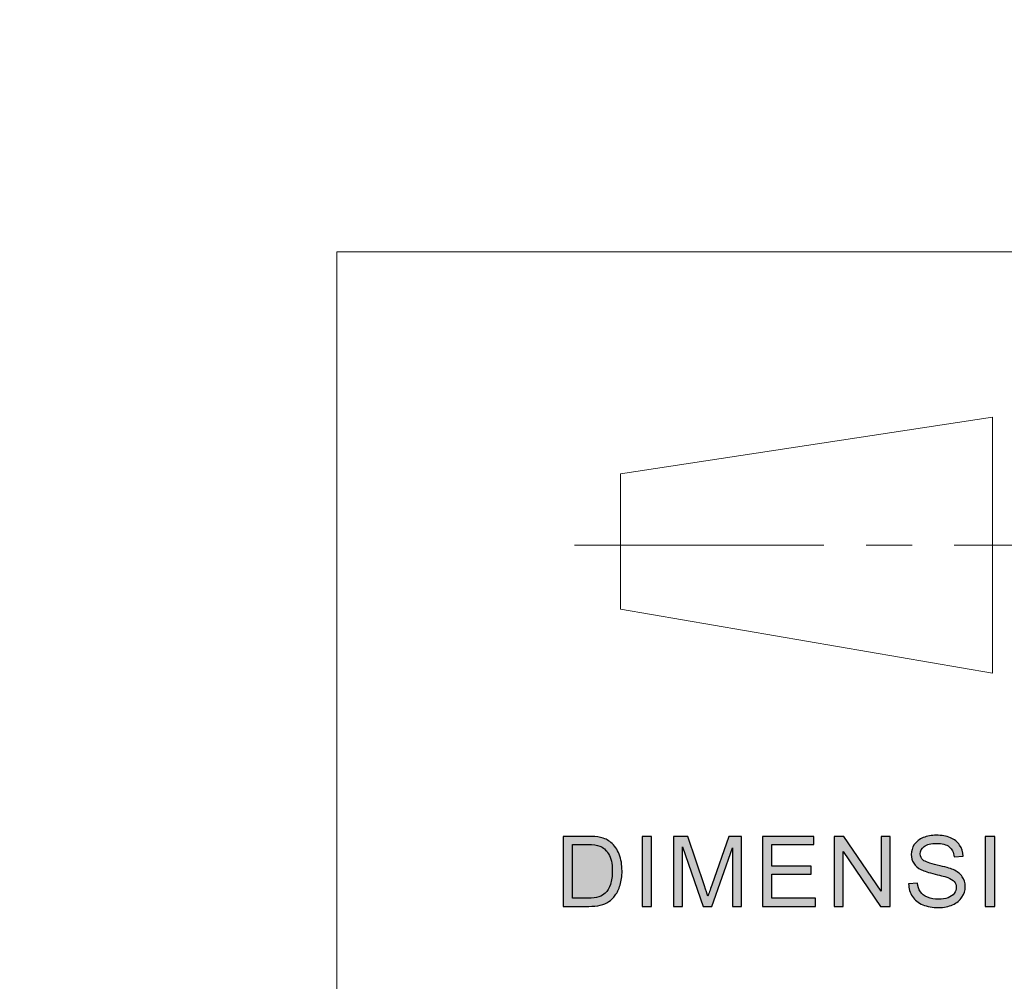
# Model space of a CAD drawing. Header units: millimetres. Extents: x -296 to 295, y -209 to 209.
# Tile 86 of 120: x 64 to 102, y -157 to -120. Entities that reach past the tile are written whole.
import ezdxf

# ---------------------------------------------------------------- set-up
doc = ezdxf.new("R2010")
doc.units = ezdxf.units.MM
doc.header["$MEASUREMENT"] = 0
doc.layers.add('layer 1', color=7, linetype='Continuous')

msp = doc.modelspace()

# ---------------------------------------------------------------- hatches: boundary and pattern name
at = {"layer": 'layer 1'}
h = msp.add_hatch(color=18, dxfattribs=at)
edge = h.paths.add_edge_path()
edge.add_spline(control_points=[(84.9358, -154.0852), (84.9358, -154.0852), (84.9358, -151.3569), (84.9358, -151.3569), (84.9358, -151.3569), (85.8939, -151.3569), (85.8939, -151.3569), (86.1101, -151.3569), (86.2752, -151.3696), (86.3892, -151.3956), (86.5484, -151.4318), (86.6844, -151.4972), (86.797, -151.5912), (86.9439, -151.7132), (87.0534, -151.8681), (87.1259, -152.0574), (87.1991, -152.2466), (87.2353, -152.4632), (87.2353, -152.7064), (87.2353, -152.9135), (87.2107, -153.097), (87.1615, -153.2571), (87.1123, -153.4171), (87.0488, -153.5498), (86.9718, -153.6546), (86.8941, -153.7594), (86.81, -153.842), (86.718, -153.9017), (86.6267, -153.962), (86.516, -154.0077), (86.3865, -154.0388), (86.2565, -154.07), (86.1075, -154.0852), (85.9392, -154.0852), (85.9392, -154.0852), (84.9358, -154.0852), (84.9358, -154.0852)], knot_values=[0, 0, 0, 0, 0.0833333, 0.0833333, 0.0833333, 0.1666667, 0.1666667, 0.1666667, 0.25, 0.25, 0.25, 0.3333333, 0.3333333, 0.3333333, 0.4166667, 0.4166667, 0.4166667, 0.5, 0.5, 0.5, 0.5833333, 0.5833333, 0.5833333, 0.6666667, 0.6666667, 0.6666667, 0.75, 0.75, 0.75, 0.8333333, 0.8333333, 0.8333333, 0.9166667, 0.9166667, 0.9166667, 1, 1, 1, 1], degree=3, periodic=1)
h = msp.add_hatch(color=18, dxfattribs=at)
edge = h.paths.add_edge_path()
edge.add_spline(control_points=[(85.3048, -153.7651), (85.3048, -153.7651), (85.8978, -153.7651), (85.8978, -153.7651), (86.081, -153.7651), (86.2248, -153.7486), (86.3289, -153.7149), (86.4332, -153.6813), (86.516, -153.6343), (86.5782, -153.5733), (86.6649, -153.4876), (86.7329, -153.372), (86.7814, -153.2272), (86.8301, -153.0824), (86.8546, -152.9071), (86.8546, -152.7007), (86.8546, -152.4149), (86.8067, -152.1952), (86.7115, -152.0415), (86.6164, -151.8878), (86.5005, -151.7849), (86.3639, -151.7329), (86.2655, -151.6954), (86.1069, -151.677), (85.8881, -151.677), (85.8881, -151.677), (85.3048, -151.677), (85.3048, -151.677), (85.3048, -151.677), (85.3048, -153.7651), (85.3048, -153.7651)], knot_values=[0, 0, 0, 0, 0.1, 0.1, 0.1, 0.2, 0.2, 0.2, 0.3, 0.3, 0.3, 0.4, 0.4, 0.4, 0.5, 0.5, 0.5, 0.6, 0.6, 0.6, 0.7, 0.7, 0.7, 0.8, 0.8, 0.8, 0.9, 0.9, 0.9, 1, 1, 1, 1], degree=3, periodic=1)
h = msp.add_hatch(color=18, dxfattribs=at)
edge = h.paths.add_edge_path()
edge.add_spline(control_points=[(88.0189, -154.0852), (88.0189, -154.0852), (88.0189, -151.3569), (88.0189, -151.3569), (88.0189, -151.3569), (88.3879, -151.3569), (88.3879, -151.3569), (88.3879, -151.3569), (88.3879, -154.0852), (88.3879, -154.0852), (88.3879, -154.0852), (88.0189, -154.0852), (88.0189, -154.0852)], knot_values=[0, 0, 0, 0, 0.25, 0.25, 0.25, 0.5, 0.5, 0.5, 0.75, 0.75, 0.75, 1, 1, 1, 1], degree=3, periodic=1)
h = msp.add_hatch(color=18, dxfattribs=at)
edge = h.paths.add_edge_path()
edge.add_spline(control_points=[(89.2439, -154.0852), (89.2439, -154.0852), (89.2439, -151.3569), (89.2439, -151.3569), (89.2439, -151.3569), (89.7955, -151.3569), (89.7955, -151.3569), (89.7955, -151.3569), (90.4532, -153.2882), (90.4532, -153.2882), (90.5141, -153.4679), (90.5581, -153.6025), (90.5859, -153.6921), (90.6176, -153.593), (90.6675, -153.4469), (90.7349, -153.2545), (90.7349, -153.2545), (91.4043, -151.3569), (91.4043, -151.3569), (91.4043, -151.3569), (91.8969, -151.3569), (91.8969, -151.3569), (91.8969, -151.3569), (91.8969, -154.0852), (91.8969, -154.0852), (91.8969, -154.0852), (91.5434, -154.0852), (91.5434, -154.0852), (91.5434, -154.0852), (91.5434, -151.8027), (91.5434, -151.8027), (91.5434, -151.8027), (90.7316, -154.0852), (90.7316, -154.0852), (90.7316, -154.0852), (90.4001, -154.0852), (90.4001, -154.0852), (90.4001, -154.0852), (89.5973, -151.7608), (89.5973, -151.7608), (89.5973, -151.7608), (89.5973, -154.0852), (89.5973, -154.0852), (89.5973, -154.0852), (89.2439, -154.0852), (89.2439, -154.0852)], knot_values=[0, 0, 0, 0, 0.0666667, 0.0666667, 0.0666667, 0.1333333, 0.1333333, 0.1333333, 0.2, 0.2, 0.2, 0.2666667, 0.2666667, 0.2666667, 0.3333333, 0.3333333, 0.3333333, 0.4, 0.4, 0.4, 0.4666667, 0.4666667, 0.4666667, 0.5333333, 0.5333333, 0.5333333, 0.6, 0.6, 0.6, 0.6666667, 0.6666667, 0.6666667, 0.7333333, 0.7333333, 0.7333333, 0.8, 0.8, 0.8, 0.8666667, 0.8666667, 0.8666667, 0.9333333, 0.9333333, 0.9333333, 1, 1, 1, 1], degree=3, periodic=1)
h = msp.add_hatch(color=18, dxfattribs=at)
edge = h.paths.add_edge_path()
edge.add_spline(control_points=[(92.7108, -154.0852), (92.7108, -154.0852), (92.7108, -151.3569), (92.7108, -151.3569), (92.7108, -151.3569), (94.719, -151.3569), (94.719, -151.3569), (94.719, -151.3569), (94.719, -151.677), (94.719, -151.677), (94.719, -151.677), (93.0798, -151.677), (93.0798, -151.677), (93.0798, -151.677), (93.0798, -152.5153), (93.0798, -152.5153), (93.0798, -152.5153), (94.6142, -152.5153), (94.6142, -152.5153), (94.6142, -152.5153), (94.6142, -152.8354), (94.6142, -152.8354), (94.6142, -152.8354), (93.0798, -152.8354), (93.0798, -152.8354), (93.0798, -152.8354), (93.0798, -153.7651), (93.0798, -153.7651), (93.0798, -153.7651), (94.785, -153.7651), (94.785, -153.7651), (94.785, -153.7651), (94.785, -154.0852), (94.785, -154.0852), (94.785, -154.0852), (92.7108, -154.0852), (92.7108, -154.0852)], knot_values=[0, 0, 0, 0, 0.0833333, 0.0833333, 0.0833333, 0.1666667, 0.1666667, 0.1666667, 0.25, 0.25, 0.25, 0.3333333, 0.3333333, 0.3333333, 0.4166667, 0.4166667, 0.4166667, 0.5, 0.5, 0.5, 0.5833333, 0.5833333, 0.5833333, 0.6666667, 0.6666667, 0.6666667, 0.75, 0.75, 0.75, 0.8333333, 0.8333333, 0.8333333, 0.9166667, 0.9166667, 0.9166667, 1, 1, 1, 1], degree=3, periodic=1)
h = msp.add_hatch(color=18, dxfattribs=at)
edge = h.paths.add_edge_path()
edge.add_spline(control_points=[(95.5058, -154.0852), (95.5058, -154.0852), (95.5058, -151.3569), (95.5058, -151.3569), (95.5058, -151.3569), (95.8839, -151.3569), (95.8839, -151.3569), (95.8839, -151.3569), (97.3431, -153.4984), (97.3431, -153.4984), (97.3431, -153.4984), (97.3431, -151.3569), (97.3431, -151.3569), (97.3431, -151.3569), (97.6965, -151.3569), (97.6965, -151.3569), (97.6965, -151.3569), (97.6965, -154.0852), (97.6965, -154.0852), (97.6965, -154.0852), (97.3184, -154.0852), (97.3184, -154.0852), (97.3184, -154.0852), (95.8593, -151.9437), (95.8593, -151.9437), (95.8593, -151.9437), (95.8593, -154.0852), (95.8593, -154.0852), (95.8593, -154.0852), (95.5058, -154.0852), (95.5058, -154.0852)], knot_values=[0, 0, 0, 0, 0.1, 0.1, 0.1, 0.2, 0.2, 0.2, 0.3, 0.3, 0.3, 0.4, 0.4, 0.4, 0.5, 0.5, 0.5, 0.6, 0.6, 0.6, 0.7, 0.7, 0.7, 0.8, 0.8, 0.8, 0.9, 0.9, 0.9, 1, 1, 1, 1], degree=3, periodic=1)
h = msp.add_hatch(color=18, dxfattribs=at)
edge = h.paths.add_edge_path()
edge.add_spline(control_points=[(98.4102, -153.2088), (98.4102, -153.2088), (98.7558, -153.1783), (98.7558, -153.1783), (98.772, -153.3155), (98.8103, -153.4279), (98.8704, -153.5162), (98.9307, -153.6038), (99.0238, -153.6749), (99.1501, -153.7296), (99.2763, -153.7835), (99.4187, -153.8108), (99.5767, -153.8108), (99.7172, -153.8108), (99.8409, -153.7905), (99.9483, -153.7492), (100.0558, -153.708), (100.1355, -153.6514), (100.1878, -153.5797), (100.2403, -153.5079), (100.2668, -153.4298), (100.2668, -153.346), (100.2668, -153.2609), (100.2416, -153.1866), (100.1911, -153.1224), (100.1407, -153.0589), (100.0571, -153.0056), (99.9405, -152.9617), (99.8661, -152.9338), (99.701, -152.8893), (99.4453, -152.829), (99.1896, -152.7687), (99.0109, -152.7121), (98.9086, -152.6588), (98.7759, -152.5902), (98.6776, -152.5051), (98.6128, -152.4041), (98.5474, -152.3032), (98.5151, -152.1895), (98.5151, -152.0644), (98.5151, -151.9259), (98.5551, -151.797), (98.6348, -151.6776), (98.7145, -151.5576), (98.8304, -151.4668), (98.9838, -151.4045), (99.1365, -151.3423), (99.3068, -151.3112), (99.4939, -151.3112), (99.6998, -151.3112), (99.8816, -151.3435), (100.039, -151.409), (100.1963, -151.4737), (100.3173, -151.5696), (100.4021, -151.6967), (100.4869, -151.823), (100.5323, -151.9666), (100.5387, -152.1266), (100.5387, -152.1266), (100.1853, -152.1533), (100.1853, -152.1533), (100.1665, -151.9812), (100.1024, -151.851), (99.993, -151.7633), (99.8836, -151.6751), (99.7218, -151.6312), (99.5081, -151.6312), (99.2854, -151.6312), (99.1229, -151.6712), (99.0213, -151.7513), (98.9197, -151.8313), (98.8685, -151.9278), (98.8685, -152.0409), (98.8685, -152.1387), (98.9048, -152.2193), (98.9766, -152.2828), (99.0478, -152.3457), (99.2323, -152.4111), (99.5314, -152.4772), (99.8306, -152.5439), (100.0358, -152.6016), (100.1471, -152.6512), (100.3082, -152.7242), (100.428, -152.8163), (100.5051, -152.9287), (100.5821, -153.0405), (100.6204, -153.1694), (100.6204, -153.3155), (100.6204, -153.4609), (100.5783, -153.5968), (100.4935, -153.7251), (100.4086, -153.8534), (100.2875, -153.9531), (100.1289, -154.0242), (99.9703, -154.0954), (99.7923, -154.1309), (99.5936, -154.1309), (99.3424, -154.1309), (99.132, -154.0947), (98.9624, -154.023), (98.7921, -153.9512), (98.6594, -153.8432), (98.563, -153.6984), (98.4658, -153.5543), (98.4154, -153.3911), (98.4102, -153.2088)], knot_values=[0, 0, 0, 0, 0.0285714, 0.0285714, 0.0285714, 0.0571429, 0.0571429, 0.0571429, 0.0857143, 0.0857143, 0.0857143, 0.1142857, 0.1142857, 0.1142857, 0.1428571, 0.1428571, 0.1428571, 0.1714286, 0.1714286, 0.1714286, 0.2, 0.2, 0.2, 0.2285714, 0.2285714, 0.2285714, 0.2571429, 0.2571429, 0.2571429, 0.2857143, 0.2857143, 0.2857143, 0.3142857, 0.3142857, 0.3142857, 0.3428571, 0.3428571, 0.3428571, 0.3714286, 0.3714286, 0.3714286, 0.4, 0.4, 0.4, 0.4285714, 0.4285714, 0.4285714, 0.4571429, 0.4571429, 0.4571429, 0.4857143, 0.4857143, 0.4857143, 0.5142857, 0.5142857, 0.5142857, 0.5428571, 0.5428571, 0.5428571, 0.5714286, 0.5714286, 0.5714286, 0.6, 0.6, 0.6, 0.6285714, 0.6285714, 0.6285714, 0.6571429, 0.6571429, 0.6571429, 0.6857143, 0.6857143, 0.6857143, 0.7142857, 0.7142857, 0.7142857, 0.7428571, 0.7428571, 0.7428571, 0.7714286, 0.7714286, 0.7714286, 0.8, 0.8, 0.8, 0.8285714, 0.8285714, 0.8285714, 0.8571429, 0.8571429, 0.8571429, 0.8857143, 0.8857143, 0.8857143, 0.9142857, 0.9142857, 0.9142857, 0.9428571, 0.9428571, 0.9428571, 0.9714286, 0.9714286, 0.9714286, 1, 1, 1, 1], degree=3, periodic=1)
h = msp.add_hatch(color=18, dxfattribs=at)
edge = h.paths.add_edge_path()
edge.add_spline(control_points=[(101.3994, -154.0852), (101.3994, -154.0852), (101.3994, -151.3569), (101.3994, -151.3569), (101.3994, -151.3569), (101.7684, -151.3569), (101.7684, -151.3569), (101.7684, -151.3569), (101.7684, -154.0852), (101.7684, -154.0852), (101.7684, -154.0852), (101.3994, -154.0852), (101.3994, -154.0852)], knot_values=[0, 0, 0, 0, 0.25, 0.25, 0.25, 0.5, 0.5, 0.5, 0.75, 0.75, 0.75, 1, 1, 1, 1], degree=3, periodic=1)

# ---------------------------------------------------------------- linework, layer by layer
at = {"layer": 'layer 1', "color": 1, "lineweight": 0}
msp.add_open_spline([(295.3283, 209.2747), (295.3283, 209.2747), (295.3283, -208.9236), (295.3283, -208.9236), (295.3283, -208.9236), (-296.1944, -208.9236), (-296.1944, -208.9236), (-296.1944, -208.9236), (-296.1944, 209.2747), (-296.1944, 209.2747), (-296.1944, 209.2747), (295.3283, 209.2747), (295.3283, 209.2747)], degree=3, knots=[0, 0, 0, 0, 0.25, 0.25, 0.25, 0.5, 0.5, 0.5, 0.75, 0.75, 0.75, 1, 1, 1, 1], dxfattribs=at)
at = {"layer": 'layer 1', "color": 5, "lineweight": 0}
msp.add_open_spline([(-281.2487, 194.7284), (-281.2487, 194.7284), (-281.2487, -197.0649), (-281.2487, -197.0649), (-281.2487, -197.0649), (283.3586, -197.0649), (283.3586, -197.0649)], degree=3, knots=[0, 0, 0, 0, 0.5, 0.5, 0.5, 1, 1, 1, 1], dxfattribs=at)
for points in [[(76.1166, -128.5636), (76.1166, -128.5636), (76.1166, -197.0649), (76.1166, -197.0649)], [(76.1166, -128.5636), (76.1166, -128.5636), (283.3586, -128.5636), (283.3586, -128.5636)]]:
    msp.add_open_spline(points, degree=3, dxfattribs=at)
at = {"layer": 'layer 1', "color": 250, "lineweight": 0}
for points in [[(101.6846, -135.0181), (101.6846, -135.0181), (87.181, -137.2185), (87.181, -137.2185)], [(101.6846, -135.0181), (101.6846, -135.0181), (101.6846, -144.9921), (101.6846, -144.9921)], [(87.181, -137.2185), (87.181, -137.2185), (87.181, -142.4984), (87.181, -142.4984)], [(98.5444, -140.0046), (98.5444, -140.0046), (96.75, -140.0046), (96.75, -140.0046)], [(101.6846, -144.9921), (101.6846, -144.9921), (87.181, -142.4984), (87.181, -142.4984)]]:
    msp.add_open_spline(points, degree=3, dxfattribs=at)
at = {"layer": 'layer 1', "color": 1, "lineweight": 0}
for points in [[(95.1063, -140.0046), (95.1063, -140.0046), (85.3865, -140.0046), (85.3865, -140.0046)], [(108.7128, -140.0046), (108.7128, -140.0046), (100.1893, -140.0046), (100.1893, -140.0046)]]:
    msp.add_open_spline(points, degree=3, dxfattribs=at)
at = {"layer": 'layer 1'}
for points, knots in [([(84.9358, -154.0852), (84.9358, -154.0852), (84.9358, -151.3569), (84.9358, -151.3569), (84.9358, -151.3569), (85.8939, -151.3569), (85.8939, -151.3569), (86.1101, -151.3569), (86.2752, -151.3696), (86.3892, -151.3956), (86.5484, -151.4318), (86.6844, -151.4972), (86.797, -151.5912), (86.9439, -151.7132), (87.0534, -151.8681), (87.1259, -152.0574), (87.1991, -152.2466), (87.2353, -152.4632), (87.2353, -152.7064), (87.2353, -152.9135), (87.2107, -153.097), (87.1615, -153.2571), (87.1123, -153.4171), (87.0488, -153.5498), (86.9718, -153.6546), (86.8941, -153.7594), (86.81, -153.842), (86.718, -153.9017), (86.6267, -153.962), (86.516, -154.0077), (86.3865, -154.0388), (86.2565, -154.07), (86.1075, -154.0852), (85.9392, -154.0852), (85.9392, -154.0852), (84.9358, -154.0852), (84.9358, -154.0852)], [0, 0, 0, 0, 0.0833333, 0.0833333, 0.0833333, 0.1666667, 0.1666667, 0.1666667, 0.25, 0.25, 0.25, 0.3333333, 0.3333333, 0.3333333, 0.4166667, 0.4166667, 0.4166667, 0.5, 0.5, 0.5, 0.5833333, 0.5833333, 0.5833333, 0.6666667, 0.6666667, 0.6666667, 0.75, 0.75, 0.75, 0.8333333, 0.8333333, 0.8333333, 0.9166667, 0.9166667, 0.9166667, 1, 1, 1, 1]), ([(85.3048, -153.7651), (85.3048, -153.7651), (85.8978, -153.7651), (85.8978, -153.7651), (86.081, -153.7651), (86.2248, -153.7486), (86.3289, -153.7149), (86.4332, -153.6813), (86.516, -153.6343), (86.5782, -153.5733), (86.6649, -153.4876), (86.7329, -153.372), (86.7814, -153.2272), (86.8301, -153.0824), (86.8546, -152.9071), (86.8546, -152.7007), (86.8546, -152.4149), (86.8067, -152.1952), (86.7115, -152.0415), (86.6164, -151.8878), (86.5005, -151.7849), (86.3639, -151.7329), (86.2655, -151.6954), (86.1069, -151.677), (85.8881, -151.677), (85.8881, -151.677), (85.3048, -151.677), (85.3048, -151.677), (85.3048, -151.677), (85.3048, -153.7651), (85.3048, -153.7651)], [0, 0, 0, 0, 0.1, 0.1, 0.1, 0.2, 0.2, 0.2, 0.3, 0.3, 0.3, 0.4, 0.4, 0.4, 0.5, 0.5, 0.5, 0.6, 0.6, 0.6, 0.7, 0.7, 0.7, 0.8, 0.8, 0.8, 0.9, 0.9, 0.9, 1, 1, 1, 1]), ([(88.0189, -154.0852), (88.0189, -154.0852), (88.0189, -151.3569), (88.0189, -151.3569), (88.0189, -151.3569), (88.3879, -151.3569), (88.3879, -151.3569), (88.3879, -151.3569), (88.3879, -154.0852), (88.3879, -154.0852), (88.3879, -154.0852), (88.0189, -154.0852), (88.0189, -154.0852)], [0, 0, 0, 0, 0.25, 0.25, 0.25, 0.5, 0.5, 0.5, 0.75, 0.75, 0.75, 1, 1, 1, 1]), ([(89.2439, -154.0852), (89.2439, -154.0852), (89.2439, -151.3569), (89.2439, -151.3569), (89.2439, -151.3569), (89.7955, -151.3569), (89.7955, -151.3569), (89.7955, -151.3569), (90.4532, -153.2882), (90.4532, -153.2882), (90.5141, -153.4679), (90.5581, -153.6025), (90.5859, -153.6921), (90.6176, -153.593), (90.6675, -153.4469), (90.7349, -153.2545), (90.7349, -153.2545), (91.4043, -151.3569), (91.4043, -151.3569), (91.4043, -151.3569), (91.8969, -151.3569), (91.8969, -151.3569), (91.8969, -151.3569), (91.8969, -154.0852), (91.8969, -154.0852), (91.8969, -154.0852), (91.5434, -154.0852), (91.5434, -154.0852), (91.5434, -154.0852), (91.5434, -151.8027), (91.5434, -151.8027), (91.5434, -151.8027), (90.7316, -154.0852), (90.7316, -154.0852), (90.7316, -154.0852), (90.4001, -154.0852), (90.4001, -154.0852), (90.4001, -154.0852), (89.5973, -151.7608), (89.5973, -151.7608), (89.5973, -151.7608), (89.5973, -154.0852), (89.5973, -154.0852), (89.5973, -154.0852), (89.2439, -154.0852), (89.2439, -154.0852)], [0, 0, 0, 0, 0.0666667, 0.0666667, 0.0666667, 0.1333333, 0.1333333, 0.1333333, 0.2, 0.2, 0.2, 0.2666667, 0.2666667, 0.2666667, 0.3333333, 0.3333333, 0.3333333, 0.4, 0.4, 0.4, 0.4666667, 0.4666667, 0.4666667, 0.5333333, 0.5333333, 0.5333333, 0.6, 0.6, 0.6, 0.6666667, 0.6666667, 0.6666667, 0.7333333, 0.7333333, 0.7333333, 0.8, 0.8, 0.8, 0.8666667, 0.8666667, 0.8666667, 0.9333333, 0.9333333, 0.9333333, 1, 1, 1, 1]), ([(92.7108, -154.0852), (92.7108, -154.0852), (92.7108, -151.3569), (92.7108, -151.3569), (92.7108, -151.3569), (94.719, -151.3569), (94.719, -151.3569), (94.719, -151.3569), (94.719, -151.677), (94.719, -151.677), (94.719, -151.677), (93.0798, -151.677), (93.0798, -151.677), (93.0798, -151.677), (93.0798, -152.5153), (93.0798, -152.5153), (93.0798, -152.5153), (94.6142, -152.5153), (94.6142, -152.5153), (94.6142, -152.5153), (94.6142, -152.8354), (94.6142, -152.8354), (94.6142, -152.8354), (93.0798, -152.8354), (93.0798, -152.8354), (93.0798, -152.8354), (93.0798, -153.7651), (93.0798, -153.7651), (93.0798, -153.7651), (94.785, -153.7651), (94.785, -153.7651), (94.785, -153.7651), (94.785, -154.0852), (94.785, -154.0852), (94.785, -154.0852), (92.7108, -154.0852), (92.7108, -154.0852)], [0, 0, 0, 0, 0.0833333, 0.0833333, 0.0833333, 0.1666667, 0.1666667, 0.1666667, 0.25, 0.25, 0.25, 0.3333333, 0.3333333, 0.3333333, 0.4166667, 0.4166667, 0.4166667, 0.5, 0.5, 0.5, 0.5833333, 0.5833333, 0.5833333, 0.6666667, 0.6666667, 0.6666667, 0.75, 0.75, 0.75, 0.8333333, 0.8333333, 0.8333333, 0.9166667, 0.9166667, 0.9166667, 1, 1, 1, 1]), ([(95.5058, -154.0852), (95.5058, -154.0852), (95.5058, -151.3569), (95.5058, -151.3569), (95.5058, -151.3569), (95.8839, -151.3569), (95.8839, -151.3569), (95.8839, -151.3569), (97.3431, -153.4984), (97.3431, -153.4984), (97.3431, -153.4984), (97.3431, -151.3569), (97.3431, -151.3569), (97.3431, -151.3569), (97.6965, -151.3569), (97.6965, -151.3569), (97.6965, -151.3569), (97.6965, -154.0852), (97.6965, -154.0852), (97.6965, -154.0852), (97.3184, -154.0852), (97.3184, -154.0852), (97.3184, -154.0852), (95.8593, -151.9437), (95.8593, -151.9437), (95.8593, -151.9437), (95.8593, -154.0852), (95.8593, -154.0852), (95.8593, -154.0852), (95.5058, -154.0852), (95.5058, -154.0852)], [0, 0, 0, 0, 0.1, 0.1, 0.1, 0.2, 0.2, 0.2, 0.3, 0.3, 0.3, 0.4, 0.4, 0.4, 0.5, 0.5, 0.5, 0.6, 0.6, 0.6, 0.7, 0.7, 0.7, 0.8, 0.8, 0.8, 0.9, 0.9, 0.9, 1, 1, 1, 1]), ([(98.4102, -153.2088), (98.4102, -153.2088), (98.7558, -153.1783), (98.7558, -153.1783), (98.772, -153.3155), (98.8103, -153.4279), (98.8704, -153.5162), (98.9307, -153.6038), (99.0238, -153.6749), (99.1501, -153.7296), (99.2763, -153.7835), (99.4187, -153.8108), (99.5767, -153.8108), (99.7172, -153.8108), (99.8409, -153.7905), (99.9483, -153.7492), (100.0558, -153.708), (100.1355, -153.6514), (100.1878, -153.5797), (100.2403, -153.5079), (100.2668, -153.4298), (100.2668, -153.346), (100.2668, -153.2609), (100.2416, -153.1866), (100.1911, -153.1224), (100.1407, -153.0589), (100.0571, -153.0056), (99.9405, -152.9617), (99.8661, -152.9338), (99.701, -152.8893), (99.4453, -152.829), (99.1896, -152.7687), (99.0109, -152.7121), (98.9086, -152.6588), (98.7759, -152.5902), (98.6776, -152.5051), (98.6128, -152.4041), (98.5474, -152.3032), (98.5151, -152.1895), (98.5151, -152.0644), (98.5151, -151.9259), (98.5551, -151.797), (98.6348, -151.6776), (98.7145, -151.5576), (98.8304, -151.4668), (98.9838, -151.4045), (99.1365, -151.3423), (99.3068, -151.3112), (99.4939, -151.3112), (99.6998, -151.3112), (99.8816, -151.3435), (100.039, -151.409), (100.1963, -151.4737), (100.3173, -151.5696), (100.4021, -151.6967), (100.4869, -151.823), (100.5323, -151.9666), (100.5387, -152.1266), (100.5387, -152.1266), (100.1853, -152.1533), (100.1853, -152.1533), (100.1665, -151.9812), (100.1024, -151.851), (99.993, -151.7633), (99.8836, -151.6751), (99.7218, -151.6312), (99.5081, -151.6312), (99.2854, -151.6312), (99.1229, -151.6712), (99.0213, -151.7513), (98.9197, -151.8313), (98.8685, -151.9278), (98.8685, -152.0409), (98.8685, -152.1387), (98.9048, -152.2193), (98.9766, -152.2828), (99.0478, -152.3457), (99.2323, -152.4111), (99.5314, -152.4772), (99.8306, -152.5439), (100.0358, -152.6016), (100.1471, -152.6512), (100.3082, -152.7242), (100.428, -152.8163), (100.5051, -152.9287), (100.5821, -153.0405), (100.6204, -153.1694), (100.6204, -153.3155), (100.6204, -153.4609), (100.5783, -153.5968), (100.4935, -153.7251), (100.4086, -153.8534), (100.2875, -153.9531), (100.1289, -154.0242), (99.9703, -154.0954), (99.7923, -154.1309), (99.5936, -154.1309), (99.3424, -154.1309), (99.132, -154.0947), (98.9624, -154.023), (98.7921, -153.9512), (98.6594, -153.8432), (98.563, -153.6984), (98.4658, -153.5543), (98.4154, -153.3911), (98.4102, -153.2088)], [0, 0, 0, 0, 0.0285714, 0.0285714, 0.0285714, 0.0571429, 0.0571429, 0.0571429, 0.0857143, 0.0857143, 0.0857143, 0.1142857, 0.1142857, 0.1142857, 0.1428571, 0.1428571, 0.1428571, 0.1714286, 0.1714286, 0.1714286, 0.2, 0.2, 0.2, 0.2285714, 0.2285714, 0.2285714, 0.2571429, 0.2571429, 0.2571429, 0.2857143, 0.2857143, 0.2857143, 0.3142857, 0.3142857, 0.3142857, 0.3428571, 0.3428571, 0.3428571, 0.3714286, 0.3714286, 0.3714286, 0.4, 0.4, 0.4, 0.4285714, 0.4285714, 0.4285714, 0.4571429, 0.4571429, 0.4571429, 0.4857143, 0.4857143, 0.4857143, 0.5142857, 0.5142857, 0.5142857, 0.5428571, 0.5428571, 0.5428571, 0.5714286, 0.5714286, 0.5714286, 0.6, 0.6, 0.6, 0.6285714, 0.6285714, 0.6285714, 0.6571429, 0.6571429, 0.6571429, 0.6857143, 0.6857143, 0.6857143, 0.7142857, 0.7142857, 0.7142857, 0.7428571, 0.7428571, 0.7428571, 0.7714286, 0.7714286, 0.7714286, 0.8, 0.8, 0.8, 0.8285714, 0.8285714, 0.8285714, 0.8571429, 0.8571429, 0.8571429, 0.8857143, 0.8857143, 0.8857143, 0.9142857, 0.9142857, 0.9142857, 0.9428571, 0.9428571, 0.9428571, 0.9714286, 0.9714286, 0.9714286, 1, 1, 1, 1]), ([(101.3994, -154.0852), (101.3994, -154.0852), (101.3994, -151.3569), (101.3994, -151.3569), (101.3994, -151.3569), (101.7684, -151.3569), (101.7684, -151.3569), (101.7684, -151.3569), (101.7684, -154.0852), (101.7684, -154.0852), (101.7684, -154.0852), (101.3994, -154.0852), (101.3994, -154.0852)], [0, 0, 0, 0, 0.25, 0.25, 0.25, 0.5, 0.5, 0.5, 0.75, 0.75, 0.75, 1, 1, 1, 1])]:
    msp.add_open_spline(points, degree=3, knots=knots, dxfattribs=at)

doc.saveas('drawing.dxf')
